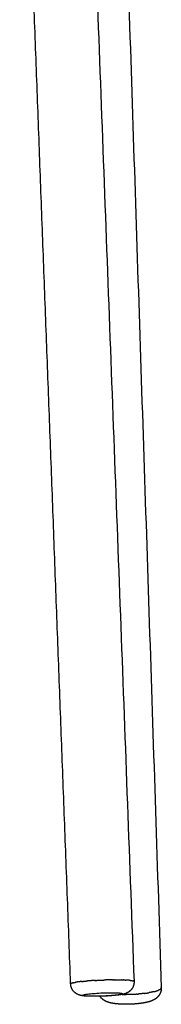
# Model space of a CAD drawing. Header units: millimetres. Extents: x -5760 to -4655, y 0 to 2250.
# Tile 9 of 12: x -4695 to -4660, y 1257 to 1506. Entities that reach past the tile are written whole.
import ezdxf

# ---------------------------------------------------------------- set-up
doc = ezdxf.new("R2010")
doc.units = ezdxf.units.MM
doc.header["$MEASUREMENT"] = 0
doc.layers.add('Make2D$visible$lines', color=7, linetype='Continuous', true_color=0x000000)

msp = doc.modelspace()

# ---------------------------------------------------------------- linework, layer by layer
at = {"layer": 'Make2D$visible$lines'}
for points, degree in [([(-4693.34, 1979.15), (-4679.92, 1621.13), (-4666.51, 1263.11)], 2), ([(-4683.15, 1974.87), (-4671.4, 1618.21), (-4659.64, 1261.55)], 2), ([(-4682.5, 1262.5), (-4688.93, 1434.06), (-4695.35, 1605.62)], 2), ([(-4682.46, 1262.57), (-4682.46, 1262.57), (-4682.46, 1262.56), (-4682.46, 1262.56)], 3), ([(-4682.45, 1262.58), (-4682.45, 1262.58), (-4682.45, 1262.57), (-4682.45, 1262.57)], 3), ([(-4682.1, 1262.72), (-4682.1, 1262.72), (-4682.11, 1262.72), (-4682.11, 1262.72)], 3), ([(-4682.06, 1262.73), (-4682.06, 1262.73), (-4682.07, 1262.73), (-4682.08, 1262.73)], 3), ([(-4681.24, 1262.9), (-4681.25, 1262.9), (-4681.25, 1262.9), (-4681.26, 1262.9)], 3), ([(-4679.87, 1263.08), (-4679.89, 1263.08), (-4679.91, 1263.08), (-4679.93, 1263.08)], 3), ([(-4679.72, 1263.1), (-4679.75, 1263.1), (-4679.77, 1263.09), (-4679.8, 1263.09)], 3), ([(-4679.58, 1263.11), (-4679.61, 1263.11), (-4679.63, 1263.11), (-4679.66, 1263.1)], 3), ([(-4678.2, 1263.24), (-4678.21, 1263.24), (-4678.22, 1263.24), (-4678.23, 1263.24)], 3), ([(-4678.08, 1263.25), (-4678.1, 1263.25), (-4678.12, 1263.25), (-4678.14, 1263.24)], 3), ([(-4676.37, 1263.36), (-4676.38, 1263.36), (-4676.39, 1263.36), (-4676.4, 1263.36)], 3), ([(-4676.26, 1263.37), (-4676.27, 1263.37), (-4676.29, 1263.37), (-4676.31, 1263.37)], 3), ([(-4672.34, 1263.51), (-4672.42, 1263.51), (-4672.5, 1263.5), (-4672.58, 1263.5)], 3), ([(-4672.24, 1263.51), (-4672.26, 1263.51), (-4672.28, 1263.51), (-4672.3, 1263.51)], 3), ([(-4672.05, 1263.51), (-4672.08, 1263.51), (-4672.12, 1263.51), (-4672.16, 1263.51)], 3), ([(-4671.95, 1263.51), (-4671.97, 1263.51), (-4672, 1263.51), (-4672.02, 1263.51)], 3), ([(-4671.85, 1263.51), (-4671.86, 1263.51), (-4671.87, 1263.51), (-4671.88, 1263.51)], 3), ([(-4671.66, 1263.51), (-4671.69, 1263.51), (-4671.73, 1263.51), (-4671.76, 1263.51)], 3), ([(-4671.57, 1263.51), (-4671.58, 1263.51), (-4671.6, 1263.51), (-4671.61, 1263.51)], 3), ([(-4671.29, 1263.52), (-4671.31, 1263.52), (-4671.32, 1263.52), (-4671.34, 1263.52)], 3), ([(-4669.52, 1263.49), (-4669.53, 1263.49), (-4669.55, 1263.49), (-4669.56, 1263.5)], 3), ([(-4669.3, 1263.49), (-4669.31, 1263.49), (-4669.33, 1263.49), (-4669.34, 1263.49)], 3), ([(-4669.16, 1263.48), (-4669.18, 1263.48), (-4669.21, 1263.48), (-4669.23, 1263.49)], 3), ([(-4669.09, 1263.48), (-4669.1, 1263.48), (-4669.11, 1263.48), (-4669.11, 1263.48)], 3), ([(-4668.76, 1263.47), (-4668.84, 1263.47), (-4668.92, 1263.47), (-4669.01, 1263.48)], 3), ([(-4668.64, 1263.46), (-4668.65, 1263.46), (-4668.67, 1263.46), (-4668.69, 1263.46)], 3), ([(-4667.57, 1263.38), (-4667.58, 1263.38), (-4667.59, 1263.38), (-4667.6, 1263.38)], 3), ([(-4667.52, 1263.38), (-4667.53, 1263.38), (-4667.53, 1263.38), (-4667.54, 1263.38)], 3), ([(-4666.72, 1263.24), (-4666.72, 1263.24), (-4666.73, 1263.24), (-4666.73, 1263.24)], 3), ([(-4666.69, 1263.23), (-4666.7, 1263.23), (-4666.7, 1263.23), (-4666.71, 1263.23)], 3), ([(-4666.65, 1263.21), (-4666.66, 1263.22), (-4666.67, 1263.22), (-4666.68, 1263.22)], 3), ([(-4659.69, 1261.36), (-4659.7, 1261.35), (-4659.7, 1261.35), (-4659.71, 1261.34)], 3), ([(-4659.67, 1261.4), (-4659.68, 1261.39), (-4659.68, 1261.38), (-4659.68, 1261.37)], 3), ([(-4659.66, 1261.43), (-4659.66, 1261.42), (-4659.66, 1261.42), (-4659.67, 1261.41)], 3), ([(-4669.68, 1259.79), (-4669.69, 1259.79), (-4669.69, 1259.79), (-4669.7, 1259.79)], 3), ([(-4669.59, 1259.79), (-4669.61, 1259.79), (-4669.63, 1259.79), (-4669.65, 1259.79)], 3), ([(-4669.5, 1259.79), (-4669.52, 1259.79), (-4669.54, 1259.79), (-4669.56, 1259.79)], 3), ([(-4669.41, 1259.79), (-4669.43, 1259.79), (-4669.44, 1259.79), (-4669.46, 1259.79)], 3), ([(-4668.58, 1259.79), (-4668.61, 1259.79), (-4668.64, 1259.79), (-4668.67, 1259.79)], 3), ([(-4665.9, 1259.9), (-4665.92, 1259.9), (-4665.94, 1259.9), (-4665.95, 1259.9)], 3), ([(-4665.81, 1259.91), (-4665.83, 1259.91), (-4665.84, 1259.9), (-4665.86, 1259.9)], 3), ([(-4665.71, 1259.91), (-4665.73, 1259.91), (-4665.75, 1259.91), (-4665.77, 1259.91)], 3), ([(-4665.62, 1259.92), (-4665.64, 1259.92), (-4665.66, 1259.92), (-4665.68, 1259.92)], 3), ([(-4665.53, 1259.93), (-4665.55, 1259.93), (-4665.57, 1259.93), (-4665.59, 1259.92)], 3), ([(-4663.87, 1260.1), (-4663.9, 1260.1), (-4663.92, 1260.1), (-4663.95, 1260.09)], 3), ([(-4661.36, 1260.57), (-4661.37, 1260.57), (-4661.37, 1260.56), (-4661.37, 1260.56)], 3), ([(-4660.53, 1260.83), (-4660.54, 1260.83), (-4660.54, 1260.83), (-4660.54, 1260.83)], 3), ([(-4660.49, 1260.85), (-4660.49, 1260.85), (-4660.49, 1260.84), (-4660.49, 1260.84)], 3), ([(-4660.44, 1260.86), (-4660.44, 1260.86), (-4660.45, 1260.86), (-4660.45, 1260.86)], 3), ([(-4659.95, 1261.12), (-4659.95, 1261.11), (-4659.95, 1261.11), (-4659.96, 1261.11)], 3), ([(-4659.92, 1261.13), (-4659.93, 1261.13), (-4659.93, 1261.13), (-4659.93, 1261.13)], 3), ([(-4659.9, 1261.15), (-4659.9, 1261.15), (-4659.9, 1261.15), (-4659.91, 1261.15)], 3), ([(-4659.87, 1261.17), (-4659.88, 1261.17), (-4659.88, 1261.17), (-4659.88, 1261.16)], 3), ([(-4659.85, 1261.19), (-4659.85, 1261.19), (-4659.86, 1261.18), (-4659.86, 1261.18)], 3), ([(-4659.83, 1261.21), (-4659.83, 1261.2), (-4659.84, 1261.2), (-4659.84, 1261.2)], 3)]:
    msp.add_open_spline(points, degree=degree, dxfattribs=at)
for points, weights in [([(-4682.5, 1262.5), (-4682.5, 1262.53), (-4682.46, 1262.56)], [0.8564494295, 0.853875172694, 0.85358914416]), ([(-4682.46, 1262.57), (-4682.46, 1262.57), (-4682.45, 1262.57)], [0.85356861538, 0.853553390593, 0.853553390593]), ([(-4682.45, 1262.58), (-4682.44, 1262.58), (-4682.44, 1262.58)], [0.853565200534, 0.853573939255, 0.85358914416]), ([(-4682.13, 1262.71), (-4682.12, 1262.71), (-4682.11, 1262.72)], [0.861878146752, 0.862282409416, 0.862706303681]), ([(-4682.1, 1262.72), (-4682.09, 1262.72), (-4682.08, 1262.73)], [0.863263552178, 0.863570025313, 0.863886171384]), ([(-4682.06, 1262.73), (-4681.75, 1262.81), (-4681.26, 1262.9)], [0.864757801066, 0.876338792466, 0.899890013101]), ([(-4681.24, 1262.9), (-4681.23, 1262.9), (-4681.21, 1262.9)], [0.900791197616, 0.901638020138, 0.902500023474]), ([(-4679.96, 1263.07), (-4680.59, 1263), (-4681.21, 1262.9)], [1, 0.999710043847, 1]), ([(-4679.96, 1263.07), (-4679.95, 1263.07), (-4679.93, 1263.08)], [0.972221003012, 0.973021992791, 0.973828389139]), ([(-4679.87, 1263.08), (-4679.83, 1263.09), (-4679.8, 1263.09)], [0.97808567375, 0.980158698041, 0.982266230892]), ([(-4679.72, 1263.1), (-4679.69, 1263.1), (-4679.66, 1263.1)], [0.987228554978, 0.989096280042, 0.990990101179]), ([(-4678.2, 1263.24), (-4678.17, 1263.24), (-4678.14, 1263.24)], [0.931326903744, 0.930260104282, 0.929207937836]), ([(-4678.08, 1263.25), (-4678.07, 1263.25), (-4678.06, 1263.25)], [0.9269292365, 0.926440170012, 0.925954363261]), ([(-4676.48, 1263.36), (-4677.27, 1263.31), (-4678.06, 1263.25)], [1, 0.999951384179, 1]), ([(-4676.48, 1263.36), (-4676.44, 1263.36), (-4676.4, 1263.36)], [0.881225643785, 0.880409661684, 0.879617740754]), ([(-4676.37, 1263.36), (-4676.34, 1263.37), (-4676.31, 1263.37)], [0.878947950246, 0.878327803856, 0.877722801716]), ([(-4676.26, 1263.37), (-4675.22, 1263.43), (-4674.17, 1263.46)], [1, 0.999942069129, 1]), ([(-4672.64, 1263.5), (-4673.41, 1263.49), (-4674.17, 1263.46)], [1, 0.999966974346, 1]), ([(-4672.64, 1263.5), (-4672.61, 1263.5), (-4672.58, 1263.5)], [0.857128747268, 0.857357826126, 0.857601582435]), ([(-4672.34, 1263.51), (-4672.32, 1263.51), (-4672.3, 1263.51)], [0.859595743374, 0.859807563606, 0.86002680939]), ([(-4672.24, 1263.51), (-4672.2, 1263.51), (-4672.16, 1263.51)], [0.860561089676, 0.860994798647, 0.86145535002]), ([(-4672.05, 1263.51), (-4672.03, 1263.51), (-4672.02, 1263.51)], [0.862706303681, 0.862866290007, 0.863029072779]), ([(-4671.95, 1263.51), (-4671.92, 1263.51), (-4671.88, 1263.51)], [0.863886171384, 0.86430894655, 0.864749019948]), ([(-4671.85, 1263.51), (-4671.81, 1263.51), (-4671.76, 1263.51)], [0.86513754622, 0.865781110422, 0.86646042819]), ([(-4671.66, 1263.51), (-4671.64, 1263.51), (-4671.61, 1263.51)], [0.867854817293, 0.868238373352, 0.868632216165]), ([(-4671.57, 1263.51), (-4671.45, 1263.52), (-4671.34, 1263.52)], [0.86932071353, 0.871115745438, 0.87311513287]), ([(-4671.29, 1263.52), (-4670.42, 1263.52), (-4669.56, 1263.5)], [1, 0.999901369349, 1]), ([(-4669.52, 1263.49), (-4669.43, 1263.49), (-4669.34, 1263.49)], [0.925954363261, 0.930004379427, 0.934280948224]), ([(-4669.3, 1263.49), (-4669.27, 1263.49), (-4669.23, 1263.49)], [0.935929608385, 0.937645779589, 0.939397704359]), ([(-4669.16, 1263.48), (-4669.14, 1263.48), (-4669.11, 1263.48)], [0.942937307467, 0.944149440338, 0.945378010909]), ([(-4669.09, 1263.48), (-4669.05, 1263.48), (-4669.01, 1263.48)], [0.946548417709, 0.948869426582, 0.951248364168]), ([(-4668.76, 1263.47), (-4668.73, 1263.46), (-4668.69, 1263.46)], [0.96567657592, 0.967918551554, 0.97020535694]), ([(-4668.64, 1263.46), (-4668.61, 1263.46), (-4668.59, 1263.46)], [0.973828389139, 0.975399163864, 0.976990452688]), ([(-4667.61, 1263.39), (-4668.1, 1263.43), (-4668.59, 1263.46)], [1, 0.999709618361, 1]), ([(-4667.61, 1263.39), (-4667.61, 1263.39), (-4667.6, 1263.38)], [0.946548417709, 0.946026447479, 0.945507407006]), ([(-4667.57, 1263.38), (-4667.55, 1263.38), (-4667.54, 1263.38)], [0.942937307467, 0.941884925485, 0.940844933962]), ([(-4667.52, 1263.38), (-4666.99, 1263.32), (-4666.73, 1263.24)], [0.939397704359, 0.900561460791, 0.879294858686]), ([(-4666.72, 1263.24), (-4666.71, 1263.23), (-4666.71, 1263.23)], [0.877722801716, 0.877362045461, 0.877006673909]), ([(-4666.51, 1263.1), (-4666.51, 1263.11), (-4666.51, 1263.12)], [1, 0.981398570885, 1]), ([(-4659.83, 1261.21), (-4659.76, 1261.26), (-4659.71, 1261.34)], [1, 0.991999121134, 1]), ([(-4659.69, 1261.36), (-4659.69, 1261.37), (-4659.68, 1261.37)], [0.957810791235, 0.958969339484, 0.960140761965]), ([(-4659.67, 1261.4), (-4659.67, 1261.4), (-4659.67, 1261.41)], [0.96567657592, 0.966994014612, 0.968326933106]), ([(-4659.66, 1261.43), (-4659.66, 1261.44), (-4659.65, 1261.44)], [0.973828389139, 0.975348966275, 0.976888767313]), ([(-4659.64, 1261.52), (-4659.64, 1261.48), (-4659.65, 1261.44)], [1, 0.99028375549, 1]), ([(-4669.68, 1259.79), (-4669.67, 1259.79), (-4669.65, 1259.79)], [0.915482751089, 0.916050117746, 0.91662268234]), ([(-4669.59, 1259.79), (-4669.57, 1259.79), (-4669.56, 1259.79)], [0.918426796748, 0.919041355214, 0.919661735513]), ([(-4669.5, 1259.79), (-4669.48, 1259.79), (-4669.46, 1259.79)], [0.921449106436, 0.922107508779, 0.922772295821]), ([(-4669.41, 1259.79), (-4669.04, 1259.79), (-4668.67, 1259.79)], [1, 0.999960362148, 1]), ([(-4668.58, 1259.79), (-4668.56, 1259.79), (-4668.54, 1259.79)], [0.956196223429, 0.957000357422, 0.957810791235]), ([(-4666.55, 1259.86), (-4667.54, 1259.8), (-4668.54, 1259.79)], [1, 0.999737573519, 1]), ([(-4666.55, 1259.86), (-4666.25, 1259.88), (-4665.95, 1259.9)], [1, 0.999974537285, 1]), ([(-4665.9, 1259.9), (-4665.88, 1259.9), (-4665.86, 1259.9)], [0.925954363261, 0.925250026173, 0.924552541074]), ([(-4665.81, 1259.91), (-4665.79, 1259.91), (-4665.77, 1259.91)], [0.922772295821, 0.922108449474, 0.921450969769]), ([(-4665.71, 1259.91), (-4665.7, 1259.92), (-4665.68, 1259.92)], [0.919661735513, 0.919042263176, 0.918428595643]), ([(-4665.62, 1259.92), (-4665.6, 1259.92), (-4665.59, 1259.92)], [0.91662268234, 0.916050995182, 0.915484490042]), ([(-4665.53, 1259.93), (-4665.51, 1259.93), (-4665.5, 1259.93)], [0.9136551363, 0.913134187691, 0.912617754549]), ([(-4663.96, 1260.09), (-4664.73, 1259.99), (-4665.5, 1259.93)], [1, 0.999763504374, 1]), ([(-4663.96, 1260.09), (-4663.96, 1260.09), (-4663.95, 1260.09)], [0.874147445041, 0.874021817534, 0.873896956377]), ([(-4663.87, 1260.1), (-4663.27, 1260.18), (-4662.67, 1260.29)], [1, 0.999732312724, 1]), ([(-4661.49, 1260.53), (-4662.08, 1260.39), (-4662.67, 1260.29)], [1, 0.999368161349, 1]), ([(-4661.49, 1260.53), (-4661.43, 1260.55), (-4661.37, 1260.56)], [0.855305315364, 0.855776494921, 0.856374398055]), ([(-4661.36, 1260.57), (-4660.89, 1260.69), (-4660.54, 1260.83)], [0.8564494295, 0.861228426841, 0.873893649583]), ([(-4660.53, 1260.83), (-4660.51, 1260.84), (-4660.49, 1260.84)], [0.874147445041, 0.874888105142, 0.875655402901]), ([(-4660.49, 1260.85), (-4660.47, 1260.85), (-4660.45, 1260.86)], [0.875899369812, 0.876683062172, 0.877494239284]), ([(-4660.44, 1260.86), (-4660.42, 1260.87), (-4660.4, 1260.88)], [0.877722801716, 0.87855252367, 0.8794107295]), ([(-4659.98, 1261.1), (-4659.97, 1261.1), (-4659.96, 1261.11)], [0.90793456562, 0.908874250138, 0.909830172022]), ([(-4659.95, 1261.12), (-4659.94, 1261.12), (-4659.93, 1261.13)], [0.910759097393, 0.911680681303, 0.91261711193]), ([(-4659.92, 1261.13), (-4659.91, 1261.14), (-4659.91, 1261.15)], [0.9136551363, 0.914560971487, 0.915480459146]), ([(-4659.9, 1261.15), (-4659.89, 1261.16), (-4659.88, 1261.16)], [0.91662268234, 0.917515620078, 0.918421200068]), ([(-4659.87, 1261.17), (-4659.87, 1261.18), (-4659.86, 1261.18)], [0.919661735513, 0.920545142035, 0.921440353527]), ([(-4659.85, 1261.19), (-4659.84, 1261.19), (-4659.84, 1261.2)], [0.922772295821, 0.923650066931, 0.924538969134])]:
    msp.add_rational_spline(points, weights, degree=2, dxfattribs=at)
for points, weights, degree, knots in [([(-4671.06, 1259.62), (-4671.82, 1259.54), (-4672.58, 1259.48), (-4673.34, 1259.44), (-4674.23, 1259.39), (-4675.12, 1259.37), (-4676.01, 1259.36), (-4676.84, 1259.35), (-4677.59, 1259.36), (-4678.23, 1259.39), (-4678.33, 1259.39), (-4678.5, 1259.4), (-4678.83, 1259.42), (-4679.3, 1259.46), (-4679.69, 1259.52), (-4679.93, 1259.57), (-4680.01, 1259.59), (-4680.16, 1259.63), (-4680.46, 1259.72), (-4680.93, 1259.92), (-4681.3, 1260.17), (-4681.51, 1260.37), (-4682.12, 1260.93), (-4682.46, 1261.67), (-4682.5, 1262.5)], [1, 0.999808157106, 0.999808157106, 1, 0.999852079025, 0.999852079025, 1, 1, 1, 1, 1, 1, 1, 1, 1, 1, 1, 1, 1, 1, 1, 1, 0.948941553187, 0.948941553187, 1], 3, [0, 0, 0, 0, 2.288632, 2.288632, 2.288632, 4.958368, 4.958368, 4.958368, 7.56956, 7.56956, 7.56956, 7.846151, 8.106349, 8.543499, 9.278406, 9.278406, 9.278406, 9.525064, 9.75369, 10.193205, 11.074445, 11.074445, 11.074445, 13.474369, 13.474369, 13.474369, 13.474369]), ([(-4679.58, 1263.11), (-4679.55, 1263.12), (-4679.53, 1263.12), (-4678.88, 1263.19), (-4678.23, 1263.24)], [0.996763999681, 0.99837296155, 1, 0.999936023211, 1], 2, [-15.751268, -15.751268, -15.751268, -15.707639, -15.707639, -14.403354, -14.403354, -14.403354]), ([(-4659.64, 1261.51), (-4659.64, 1261.49), (-4659.64, 1261.46), (-4659.64, 1261.43), (-4659.64, 1260.98), (-4659.73, 1260.54), (-4660.08, 1259.77), (-4660.3, 1259.45), (-4660.57, 1259.18), (-4660.76, 1258.98), (-4660.97, 1258.81), (-4661.34, 1258.57), (-4661.5, 1258.48), (-4661.66, 1258.4), (-4661.95, 1258.25), (-4662.26, 1258.13), (-4662.86, 1257.95), (-4663.15, 1257.88), (-4663.47, 1257.81), (-4664.08, 1257.68), (-4664.75, 1257.58), (-4665.48, 1257.5), (-4666.17, 1257.43), (-4666.85, 1257.38), (-4667.54, 1257.36), (-4668.23, 1257.34), (-4668.91, 1257.34), (-4669.6, 1257.37), (-4670.33, 1257.4), (-4671, 1257.46), (-4671.62, 1257.55), (-4671.94, 1257.6), (-4672.24, 1257.65), (-4672.84, 1257.8), (-4673.16, 1257.9), (-4673.47, 1258.03), (-4673.52, 1258.06), (-4673.62, 1258.1), (-4673.82, 1258.2), (-4674.14, 1258.39), (-4674.4, 1258.58), (-4674.55, 1258.72), (-4674.77, 1258.91), (-4674.95, 1259.13), (-4675.11, 1259.37)], [1, 1, 1, 1, 1, 1, 1, 1, 1, 1, 1, 1, 1, 1, 1, 1, 1, 1, 1, 1, 1, 1, 0.999572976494, 0.999572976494, 1, 0.999569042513, 0.999569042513, 1, 1, 1, 1, 1, 1, 1, 1, 1, 1, 1, 1, 1, 1, 1, 0.994477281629, 0.994477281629, 1], 3, [0.027008, 0.027008, 0.027008, 0.027008, 0.108207, 0.108207, 0.108207, 1.509186, 1.509186, 2.781823, 2.781823, 2.781823, 3.720316, 3.720316, 4.424469, 4.424469, 4.424469, 5.728437, 5.728437, 6.958079, 6.958079, 6.958079, 9.2866, 9.2866, 9.2866, 11.347026, 11.347026, 11.347026, 13.404346, 13.404346, 13.404346, 15.735366, 15.735366, 15.735366, 16.968855, 16.968855, 18.283991, 18.283991, 18.283991, 18.451399, 18.621681, 18.944202, 19.570433, 19.570433, 19.570433, 20.434525, 20.434525, 20.434525, 20.434525]), ([(-4666.51, 1263.1), (-4666.48, 1262.28), (-4666.77, 1261.51), (-4667.33, 1260.91), (-4667.39, 1260.84), (-4667.53, 1260.71), (-4667.8, 1260.48), (-4668.18, 1260.24), (-4668.7, 1260.02), (-4669.08, 1259.92), (-4669.28, 1259.88), (-4669.55, 1259.82), (-4669.8, 1259.78), (-4670.4, 1259.69), (-4670.71, 1259.65), (-4671.06, 1259.62)], [1, 0.948733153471, 0.948733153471, 1, 1, 1, 1, 1, 1, 1, 1, 1, 1, 1, 1, 1], 3, [0, 0, 0, 0, 2.404429, 2.404429, 2.404429, 2.687368, 2.95991, 3.475741, 4.027982, 4.642078, 4.642078, 4.642078, 5.989952, 5.989952, 7.247862, 7.247862, 7.247862, 7.247862]), ([(-4659.64, 1261.52), (-4659.64, 1261.52), (-4659.64, 1261.53), (-4659.64, 1261.54), (-4659.64, 1261.55)], [0.99757412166, 0.998781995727, 1, 0.997566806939, 0.995174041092], 2, [-7.88644337, -7.88644337, -7.88644337, -7.85378321, -7.85378321, -7.78853837, -7.78853837, -7.78853837])]:
    msp.add_rational_spline(points, weights, degree=degree, knots=knots, dxfattribs=at)
for points, knots in [([(-4682.13, 1262.71), (-4682.21, 1262.69), (-4682.33, 1262.64), (-4682.41, 1262.6), (-4682.44, 1262.58)], [18.6495559, 18.6495559, 18.6495559, 18.6495559, 19.1173135, 19.5695038, 19.5695038, 19.5695038, 19.5695038]), ([(-4666.52, 1263.13), (-4666.53, 1263.14), (-4666.55, 1263.17), (-4666.6, 1263.19), (-4666.63, 1263.21)], [4.704159, 4.704159, 4.704159, 4.704159, 4.9587191, 5.3429576, 5.3429576, 5.3429576, 5.3429576]), ([(-4671.25, 1259.61), (-4671, 1259.64), (-4670.63, 1259.68), (-4670.17, 1259.75), (-4669.88, 1259.8), (-4669.67, 1259.85), (-4669.51, 1259.9), (-4669.42, 1259.95), (-4669.38, 1260.01), (-4669.45, 1260.06), (-4669.53, 1260.09), (-4669.67, 1260.12), (-4669.84, 1260.15), (-4670.05, 1260.18), (-4670.41, 1260.21), (-4671.22, 1260.25), (-4672.59, 1260.27), (-4674.41, 1260.23), (-4676.23, 1260.13), (-4677.62, 1260.01), (-4678.51, 1259.89), (-4678.93, 1259.82), (-4679.17, 1259.75), (-4679.29, 1259.71), (-4679.36, 1259.68), (-4679.4, 1259.64), (-4679.37, 1259.59), (-4679.31, 1259.55), (-4679.17, 1259.51), (-4678.93, 1259.47), (-4678.43, 1259.41), (-4677.65, 1259.38), (-4676.54, 1259.36), (-4675.27, 1259.37), (-4673.89, 1259.42), (-4672.54, 1259.5), (-4671.66, 1259.57), (-4671.25, 1259.61)], [0, 0, 0, 0, 0.761364, 1.110271, 1.399957, 1.638026, 1.777297, 1.885542, 1.93263, 1.988361, 2.080782, 2.216517, 2.395585, 2.616977, 2.851855, 3.474772, 5.056401, 6.969243, 8.932695, 10.510949, 11.150824, 11.622406, 11.792235, 11.916819, 11.981246, 12.033702, 12.067897, 12.119465, 12.261633, 12.508467, 12.839753, 13.751884, 14.863053, 16.163994, 17.573299, 18.994037, 20.224246, 20.224246, 20.224246, 20.224246]), ([(-4659.98, 1261.1), (-4660.04, 1261.06), (-4660.17, 1260.98), (-4660.33, 1260.91), (-4660.4, 1260.88)], [9.308355, 9.308355, 9.308355, 9.308355, 9.7385407, 10.057626, 10.057626, 10.057626, 10.057626])]:
    msp.add_open_spline(points, degree=3, knots=knots, dxfattribs=at)

doc.saveas('drawing.dxf')
